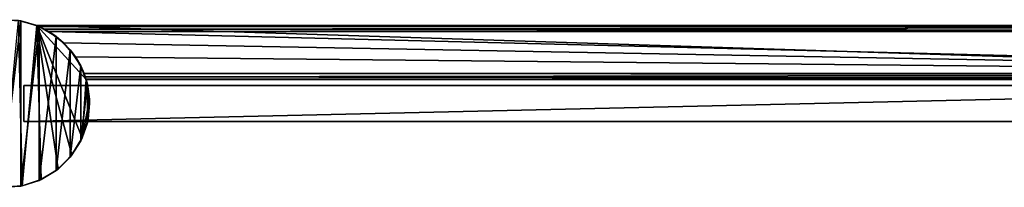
# Model space of a CAD drawing. Header units: metres. Extents: x 0 to 603, y -554 to 49.
# Tile 20 of 22: x 275 to 439, y -14 to 14. Entities that reach past the tile are written whole.
import ezdxf

# ---------------------------------------------------------------- set-up
doc = ezdxf.new("R2010")
doc.units = ezdxf.units.M

msp = doc.modelspace()

# ---------------------------------------------------------------- linework, layer by layer
at = {"layer": 'Y2A57'}
for points in [[(274.704956, 13.774118, 2000), (274.353882, 13.833357), (271.473511, 13.981112, 2000)], [(271.473511, 13.981112, 2000), (271.475525, -13.981217, 2000), (274.704956, 13.774118, 2000)], [(271.475525, -13.981217, 2000), (274.70694, -13.773759, 2000), (274.704956, 13.774118, 2000)], [(271.640076, -13.988776), (274.353882, 13.833357), (274.949615, -13.727377)], [(277.364197, 13.012834), (274.949615, -13.727377), (274.353882, 13.833357)], [(274.353882, 13.833357), (274.704956, 13.774118, 2000), (277.364197, 13.012834)], [(277.447021, 12.979656, 6.055089), (274.704956, 13.774118, 2000), (277.802399, 12.830277, 2000)], [(277.364197, 13.012834, 5.8), (274.704956, 13.774118, 2000), (277.447021, 12.979656, 6.055089)], [(277.364197, 13.012834), (274.704956, 13.774118, 2000), (277.364197, 13.012834, 5.8)], [(274.704956, 13.774118, 2000), (274.70694, -13.773759, 2000), (277.802399, 12.830277, 2000)], [(274.70694, -13.773759, 2000), (277.80423, -12.829473, 2000), (277.802399, 12.830277, 2000)], [(274.949615, -13.727377), (277.364197, 13.012834), (278.104553, -12.694065)], [(558.312683, 4.012834), (277.364197, 13.012834), (567.312683, 13.012834)], [(285.612854, 4.012834), (277.364197, 13.012834), (558.312683, 4.012834)], [(284.969971, -5.738864), (277.364197, 13.012834), (285.612854, 4.012834)], [(283.259674, -8.584257), (277.364197, 13.012834), (284.969971, -5.738864)], [(280.92749, -10.946943), (277.364197, 13.012834), (283.259674, -8.584257)], [(278.104553, -12.694065), (277.364197, 13.012834), (280.92749, -10.946943)], [(567.312683, 13.012834, 5.8), (277.364197, 13.012834, 5.8), (567.26355, 12.9637, 6.109252)], [(277.364197, 13.012834, 5.8), (277.447021, 12.979656, 6.055089), (567.26355, 12.9637, 6.109252)], [(277.364197, 13.012834, 5.8), (567.312683, 13.012834, 5.8), (277.364197, 13.012834)], [(567.312683, 13.012834, 5.8), (567.312683, 13.012834), (277.364197, 13.012834)], [(277.802399, 12.830277, 2000), (277.729858, 12.861708, 6.328299), (277.447021, 12.979656, 6.055089)], [(567.26355, 12.9637, 6.109252), (277.447021, 12.979656, 6.055089), (567.024475, 12.724623, 6.502149)], [(277.447021, 12.979656, 6.055089), (277.729858, 12.861708, 6.328299), (567.024475, 12.724623, 6.502149)], [(278.688538, 12.405732, 6.719441), (277.729858, 12.861708, 6.328299), (277.802399, 12.830277, 2000)], [(567.024475, 12.724623, 6.502149), (277.729858, 12.861708, 6.328299), (278.688538, 12.405732, 6.719441)], [(280.600159, 11.200081, 2000), (278.688538, 12.405732, 6.719441), (277.802399, 12.830277, 2000)], [(277.802399, 12.830277, 2000), (277.80423, -12.829473, 2000), (280.600159, 11.200081, 2000)], [(278.688538, 12.405732, 6.719441), (566.484253, 12.184372, 6.785111), (567.024475, 12.724623, 6.502149)], [(280.600159, 11.200081, 2000), (279.390656, 12.012419, 6.8), (278.688538, 12.405732, 6.719441)], [(279.390656, 12.012419, 6.8), (566.312256, 12.012419, 6.8), (278.688538, 12.405732, 6.719441)], [(566.312256, 12.012419, 6.8), (566.484253, 12.184372, 6.785111), (278.688538, 12.405732, 6.719441)], [(281.856506, 10.136906, 6.8), (279.390656, 12.012419, 6.8), (280.600159, 11.200081, 2000)], [(279.390656, 12.012419, 6.8), (559.312683, 5.012834, 6.8), (566.312256, 12.012419, 6.8)], [(281.856506, 10.136906, 6.8), (559.312683, 5.012834, 6.8), (279.390656, 12.012419, 6.8)], [(277.80423, -12.829473, 2000), (280.601776, -11.198874, 2000), (280.600159, 11.200081, 2000)], [(282.948578, 8.970737, 2000), (281.856506, 10.136906, 6.8), (280.600159, 11.200081, 2000)], [(280.600159, 11.200081, 2000), (280.601776, -11.198874, 2000), (282.948578, 8.970737, 2000)], [(283.849518, 7.764994, 6.8), (281.856506, 10.136906, 6.8), (282.948578, 8.970737, 2000)], [(283.849518, 7.764994, 6.8), (559.312683, 5.012834, 6.8), (281.856506, 10.136906, 6.8)], [(280.601776, -11.198874, 2000), (282.94986, -8.969193, 2000), (282.948578, 8.970737, 2000)], [(284.721985, 6.261502, 2000), (283.849518, 7.764994, 6.8), (282.948578, 8.970737, 2000)], [(282.948578, 8.970737, 2000), (282.94986, -8.969193, 2000), (284.721985, 6.261502, 2000)], [(283.849518, 7.764994, 6.8), (284.721985, 6.261502, 2000), (285.272064, 5.012834, 6.8)], [(559.312683, 5.012834, 6.8), (283.849518, 7.764994, 6.8), (285.272064, 5.012834, 6.8)], [(282.94986, -8.969193, 2000), (284.7229, -6.259703, 2000), (284.721985, 6.261502, 2000)], [(285.825592, 3.217309, 2000), (285.272064, 5.012834, 6.8), (284.721985, 6.261502, 2000)], [(284.721985, 6.261502, 2000), (284.7229, -6.259703, 2000), (285.825592, 3.217309, 2000)], [(285.272064, 5.012834, 6.8), (285.825592, 3.217309, 2000), (285.481934, 4.426936, 6.610183)], [(559.312683, 5.012834, 6.8), (285.272064, 5.012834, 6.8), (559.140747, 4.840896, 6.785042)], [(285.272064, 5.012834, 6.8), (285.481934, 4.426936, 6.610183), (559.140747, 4.840896, 6.785042)], [(285.612854, 4.012834), (286.180603, 0.741894), (284.969971, -5.738864)], [(285.481934, 4.426936, 6.610183), (558.600647, 4.300764, 6.501865), (559.140747, 4.840896, 6.785042)], [(285.481934, 4.426936, 6.610183), (285.825592, 3.217309, 2000), (285.579529, 4.122546, 6.255084)], [(285.579529, 4.122546, 6.255084), (558.361694, 4.061841, 6.108867), (285.481934, 4.426936, 6.610183)], [(558.361694, 4.061841, 6.108867), (558.600647, 4.300764, 6.501865), (285.481934, 4.426936, 6.610183)], [(285.579529, 4.122546, 6.255084), (285.825592, 3.217309, 2000), (285.612854, 4.012834, 5.799586)], [(285.612854, 4.012834, 5.799586), (558.312683, 4.012834, 5.799586), (285.579529, 4.122546, 6.255084)], [(558.312683, 4.012834, 5.799586), (558.361694, 4.061841, 6.108867), (285.579529, 4.122546, 6.255084)], [(285.612854, 4.012834), (285.825592, 3.217309, 2000), (286.180603, 0.741894)], [(285.612854, 4.012834, 5.799586), (285.825592, 3.217309, 2000), (285.612854, 4.012834)], [(285.612854, 4.012834), (558.312683, 4.012834), (285.612854, 4.012834, 5.799586)], [(558.312683, 4.012834), (558.312683, 4.012834, 5.799586), (285.612854, 4.012834, 5.799586)], [(284.7229, -6.259703, 2000), (285.82605, -3.215351, 2000), (285.825592, 3.217309, 2000)], [(286.180603, 0.741894), (285.825592, 3.217309, 2000), (286.200287, 0.001006, 2000)], [(285.825592, 3.217309, 2000), (285.82605, -3.215351, 2000), (286.200287, 0.001006, 2000)], [(286.180603, 0.741894), (285.962219, -2.570764), (284.969971, -5.738864)], [(285.82605, -3.215351, 2000), (285.962219, -2.570764), (286.200287, 0.001006, 2000)], [(286.200287, 0.001006, 2000), (285.962219, -2.570764), (286.180603, 0.741894)], [(284.7229, -6.259703, 2000), (284.969971, -5.738864), (285.82605, -3.215351, 2000)], [(284.969971, -5.738864), (285.962219, -2.570764), (285.82605, -3.215351, 2000)], [(282.94986, -8.969193, 2000), (283.259674, -8.584257), (284.7229, -6.259703, 2000)], [(283.259674, -8.584257), (284.969971, -5.738864), (284.7229, -6.259703, 2000)], [(280.601776, -11.198874, 2000), (280.92749, -10.946943), (282.94986, -8.969193, 2000)], [(280.92749, -10.946943), (283.259674, -8.584257), (282.94986, -8.969193, 2000)], [(277.80423, -12.829473, 2000), (278.104553, -12.694065), (280.601776, -11.198874, 2000)], [(278.104553, -12.694065), (280.92749, -10.946943), (280.601776, -11.198874, 2000)], [(277.80423, -12.829473, 2000), (274.70694, -13.773759, 2000), (274.949615, -13.727377)], [(278.104553, -12.694065), (277.80423, -12.829473, 2000), (274.949615, -13.727377)], [(274.70694, -13.773759, 2000), (271.475525, -13.981217, 2000), (271.640076, -13.988776)], [(274.949615, -13.727377), (274.70694, -13.773759, 2000), (271.640076, -13.988776)]]:
    msp.add_3dface(points, dxfattribs=at)
at = {"layer": 'Y2A57012'}
for points in [[(539.303833, -3, 13.5), (275.200287, -3.000001, 13.5), (539.254089, 3, 13.5)], [(539.254089, 3, 13.5), (275.200287, -3.000001, 13.5), (275.200287, 3, 13.5)], [(275.200287, 3, 13.5), (275.200287, 3, 1980.5), (539.254089, 3, 13.5)], [(275.200287, 3, 1980.5), (539.254089, 3, 1980.5), (539.254089, 3, 13.5)], [(275.200287, -3.000001, 13.5), (275.200287, -3.000001, 1980.5), (275.200287, 3, 13.5)], [(275.200287, -3.000001, 1980.5), (275.200287, 3, 1980.5), (275.200287, 3, 13.5)], [(539.303833, -3, 1980.5), (539.254089, 3, 1980.5), (275.200287, -3.000001, 1980.5)], [(539.254089, 3, 1980.5), (275.200287, 3, 1980.5), (275.200287, -3.000001, 1980.5)], [(539.303833, -3, 13.5), (539.303833, -3, 1980.5), (275.200287, -3.000001, 13.5)], [(539.303833, -3, 1980.5), (275.200287, -3.000001, 1980.5), (275.200287, -3.000001, 13.5)]]:
    msp.add_3dface(points, dxfattribs=at)

doc.saveas('drawing.dxf')
